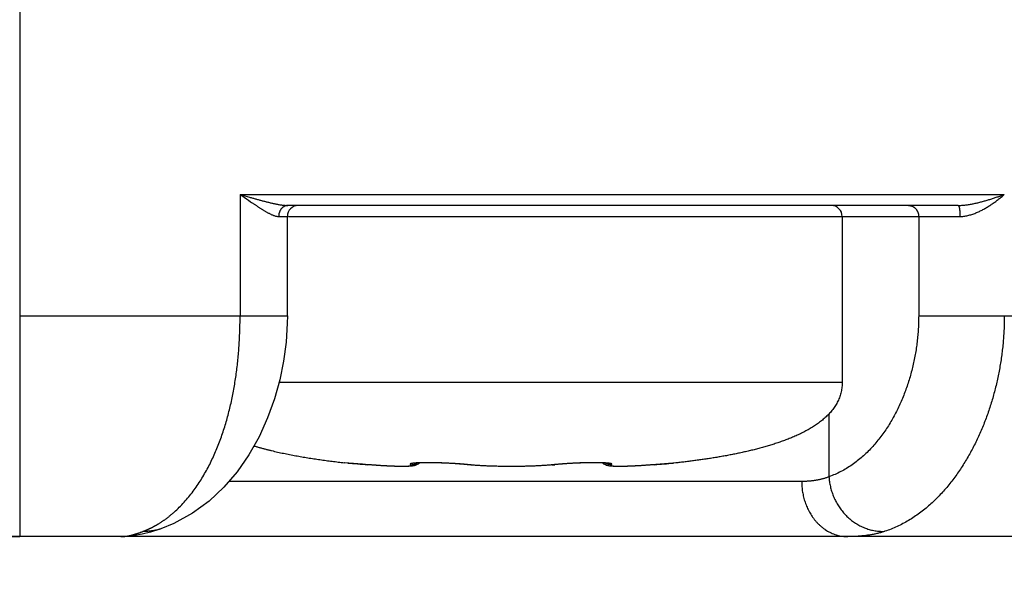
# Model space of a CAD drawing. Header units: millimetres. Extents: x 0 to 1071, y 0 to 742.
# Tile 93 of 130: x 425 to 434, y 430 to 435. Entities that reach past the tile are written whole.
import ezdxf

# ---------------------------------------------------------------- set-up
doc = ezdxf.new("R2010")
doc.units = ezdxf.units.MM
doc.header["$LTSCALE"] = 0.454724
doc.layers.add('NoLayerName_001', color=7, linetype='Continuous')
doc.layers.add('NoLayerName_007', color=7, linetype='Continuous')
doc.styles.get("Standard").update_dxf_attribs({"font": 'txt', "bigfont": 'extfont2'})
doc.dimstyles.get("Standard").update_dxf_attribs({"dimtxt": 2.5, "dimasz": 2.5, "dimexe": 1, "dimexo": 1, "dimtad": 1, "dimdec": 3, "dimzin": 0, "dimdsep": 46, "dimtxsty": 'Standard', "dimcen": 2.5, "dimadec": 3, "dimazin": 0, "dimtfac": 0.75, "dimtdec": 3, "dimtmove": 0, "dimatfit": 3, "dimfxl": 1, "dimarcsym": 0})

# ---------------------------------------------------------------- blocks, each defined once
blk = doc.blocks.new('_OPEN30')
at = {"color": 0, "linetype": 'ByBlock', "lineweight": -2}
for p, q in [((-1, 0.267949), (0, 0)), ((0, 0), (-1, -0.267949)), ((0, 0), (-1, 0))]:
    blk.add_line(p, q, dxfattribs=at)
blk = doc.blocks.new('*D151')
at = {"layer": 'Defpoints', "color": 0}
for p in [(512.5, 482.5), (385.5, 464.2967), (385.5, 393.75)]:
    blk.add_point(p, dxfattribs=at)
at = {"layer": 'NoLayerName_001', "color": 0, "linetype": 'Continuous', "lineweight": 13}
for p, q in [((512.5, 480), (512.5, 391.25)), ((385.5, 461.7967), (385.5, 391.25)), ((508.75, 393.75), (389.25, 393.75))]:
    blk.add_line(p, q, dxfattribs=at)
at = {"layer": 'NoLayerName_001', "color": 0, "lineweight": 13, "xscale": 3.75, "yscale": 3.75, "zscale": 3.75, "rotation": 180}
blk.add_blockref('_OPEN30', (385.5, 393.75), dxfattribs=at)
at = {"layer": 'NoLayerName_001', "color": 0, "lineweight": 13, "xscale": 3.75, "yscale": 3.75, "zscale": 3.75}
blk.add_blockref('_OPEN30', (512.5, 393.75), dxfattribs=at)
at = {"layer": 'NoLayerName_001', "color": 0, "lineweight": 13, "insert": (449, 400.7169), "char_height": 8.75, "attachment_point": 5}
blk.add_mtext('\\W0.8000;127', dxfattribs=at)

msp = doc.modelspace()

# ---------------------------------------------------------------- linework, layer by layer
at = {"layer": 'NoLayerName_001', "color": 60, "linetype": 'Continuous', "lineweight": 25}
for p, q in [((425.050062, 438.298084), (425.050062, 432.449)), ((427.046091, 433.549), (427.046091, 432.449)), ((427.046091, 433.549), (433.968236, 433.549)), ((433.550057, 433.449), (427.479872, 433.449)), ((427.395694, 433.349), (427.474803, 433.349)), ((427.474804, 432.449), (427.474804, 433.349)), ((427.484538, 433.349), (433.566669, 433.349)), ((432.500062, 433.349), (432.500062, 431.849)), ((433.192544, 433.349), (433.192544, 432.449)), ((425.050062, 432.449), (427.474804, 432.449)), ((433.192544, 432.449), (439.050062, 432.449)), ((427.400576, 431.849), (432.500062, 431.849)), ((432.380339, 431.561427), (432.380339, 430.991796)), ((427.991328, 431.118627), (427.988946, 431.118865)), ((428.021078, 431.116044), (427.988959, 431.118864)), ((428.154133, 431.104699), (427.991328, 431.118627)), ((429.951073, 431.1058), (429.926764, 431.103759)), ((429.965085, 431.106892), (429.945605, 431.105359)), ((429.985077, 431.108352), (429.951073, 431.1058)), ((430.005458, 431.109731), (429.97157, 431.107378)), ((430.026107, 431.11102), (429.992574, 431.108871)), ((430.046909, 431.112211), (430.013948, 431.110271)), ((430.067752, 431.113304), (430.035565, 431.111575)), ((430.088534, 431.114295), (430.057294, 431.112771)), ((430.109151, 431.115176), (430.079014, 431.113853)), ((430.129507, 431.115945), (430.100612, 431.114821)), ((430.149503, 431.116606), (430.121968, 431.115673)), ((430.169046, 431.117154), (430.142975, 431.116402)), ((430.188064, 431.117588), (430.163527, 431.117008)), ((430.206485, 431.117909), (430.183525, 431.117491)), ((430.224241, 431.118124), (430.20289, 431.117856)), ((430.241268, 431.118232), (430.221544, 431.1181)), ((430.257517, 431.118236), (430.239419, 431.118225)), ((430.272939, 431.118139), (430.256456, 431.118237)), ((430.287481, 431.117948), (430.272939, 431.118139)), ((430.301925, 431.117648), (430.287759, 431.117945)), ((430.315051, 431.11726), (430.301097, 431.117669)), ((430.327072, 431.116793), (430.313747, 431.117306)), ((430.337943, 431.116255), (430.325399, 431.116866)), ((430.96663, 431.114936), (430.811427, 431.101851)), ((431.008797, 431.118627), (430.96663, 431.114936)), ((430.994499, 431.117396), (430.972768, 431.115497)), ((431.011175, 431.118865), (430.994499, 431.117396)), ((431.011179, 431.118865), (431.008797, 431.118627)), ((428.200629, 431.100901), (428.201354, 431.100819)), ((429.134859, 431.098006), (429.091463, 431.102101)), ((429.110184, 431.100903), (429.102854, 431.100989)), ((429.537557, 431.084466), (429.500062, 431.08434)), ((429.535761, 431.084455), (429.500062, 431.08434)), ((429.595223, 431.085157), (429.535761, 431.084455)), ((429.652445, 431.086462), (429.593452, 431.085127)), ((429.708719, 431.088396), (429.65071, 431.086413)), ((429.763532, 431.090974), (429.707027, 431.088328)), ((429.816369, 431.094214), (429.761892, 431.090886)), ((429.866748, 431.098134), (429.814793, 431.094105)), ((429.866112, 431.098084), (429.865266, 431.098006)), ((429.912179, 431.102437), (429.866748, 431.098134)), ((429.889941, 431.100901), (429.897276, 431.100989)), ((429.931221, 431.104149), (429.908702, 431.102105)), ((430.811427, 431.101851), (430.758791, 431.097683)), ((430.799496, 431.100901), (430.798772, 431.100819)), ((432.132863, 430.949), (426.943064, 430.949)), ((426.328018, 430.519947), (426.327642, 430.519815)), ((436.050062, 430.449), (402.650063, 430.449))]:
    msp.add_line(p, q, dxfattribs=at)
for points in [[(427.474783, 432.449), (427.473868, 432.381556), (427.463211, 432.209424), (427.440881, 432.039871), (427.406342, 431.869672), (427.358223, 431.697152), (427.295985, 431.525225), (427.217984, 431.354283), (427.125247, 431.190362), (427.018771, 431.037372), (426.898365, 430.896824), (426.765242, 430.771754), (426.615888, 430.661499), (426.446458, 430.568001), (426.327642, 430.519815)], [(428.565319, 431.085014), (428.55375, 431.084652), (428.541207, 431.084428), (428.527583, 431.084342), (428.512834, 431.084394), (428.496902, 431.084589), (428.479768, 431.084931), (428.461415, 431.085426), (428.441838, 431.086077), (428.421045, 431.086891), (428.399034, 431.087872), (428.37581, 431.089027), (428.351401, 431.09036), (428.32584, 431.091877), (428.299167, 431.093584), (428.271433, 431.095483), (428.242696, 431.097581), (428.213027, 431.099878), (428.154133, 431.104699)], [(428.657754, 431.106315), (428.645047, 431.099419), (428.633556, 431.094835), (428.623055, 431.091739), (428.613545, 431.089656), (428.604484, 431.08817), (428.595356, 431.087048), (428.585952, 431.086187), (428.575987, 431.085519), (428.565319, 431.085014)], [(429.091463, 431.102101), (429.07338, 431.103757), (429.054487, 431.105361), (429.034927, 431.1069), (429.014825, 431.108368), (428.99431, 431.109755), (428.973505, 431.11105), (428.952531, 431.112248), (428.931502, 431.113348), (428.910528, 431.114342), (428.88972, 431.115226), (428.869179, 431.115996), (428.849009, 431.116655), (428.829308, 431.117198), (428.810156, 431.117626), (428.791626, 431.117939), (428.773791, 431.118142), (428.756718, 431.118239), (428.74046, 431.118229), (428.725063, 431.118117), (428.710584, 431.117912), (428.69707, 431.11762), (428.684556, 431.117244), (428.673068, 431.116794), (428.662659, 431.116279), (428.653356, 431.115714), (428.645235, 431.115114), (428.638332, 431.114497), (428.632755, 431.113895), (428.629779, 431.113521)], [(428.671426, 431.116712), (428.670368, 431.11564), (428.657541, 431.10618)], [(430.341776, 431.106693), (430.328908, 431.116379), (430.328581, 431.116718)], [(430.373899, 431.113077), (430.374904, 431.112821), (430.374849, 431.112824), (430.372633, 431.113195), (430.36869, 431.113735), (430.363082, 431.114366), (430.356034, 431.115017), (430.347602, 431.115658), (430.337943, 431.116255)], [(430.435176, 431.084999), (430.424447, 431.085502), (430.41442, 431.086167), (430.404952, 431.087028), (430.39575, 431.088154), (430.38659, 431.089654), (430.376961, 431.091766), (430.366301, 431.094926), (430.354645, 431.09962), (430.341776, 431.106693)], [(429.500062, 431.08434), (429.464364, 431.084455), (429.406673, 431.085127), (429.349415, 431.086413), (429.293098, 431.088328), (429.238233, 431.090886), (429.185332, 431.094105), (429.134859, 431.098006)], [(430.758791, 431.097683), (430.729921, 431.09557), (430.702077, 431.093658), (430.675314, 431.091941), (430.649679, 431.090415), (430.625209, 431.089073), (430.601933, 431.087912), (430.579876, 431.086924), (430.55904, 431.086105), (430.539422, 431.085447), (430.521028, 431.084947), (430.503852, 431.084599), (430.487876, 431.084399), (430.473077, 431.084341), (430.459401, 431.084423), (430.446803, 431.084641), (430.435176, 431.084999)], [(426.328016, 430.519952), (426.309425, 430.513559), (426.233616, 430.489992), (426.160465, 430.471578)], [(426.160465, 430.471578), (426.088521, 430.458335), (426.016271, 430.450642), (425.965825, 430.449002)]]:
    msp.add_lwpolyline(points, dxfattribs=at)
for centre, radius, start, end in [((427.574804, 433.349), 0.1, 90.0004041, 180), ((432.400062, 433.349), 0.1, 0, 90.0000308), ((430.738129, 462.260384), 31.262634, 265.0141039, 265.3443398), ((428.275623, 462.099334), 31.101009, 274.6547193, 274.9750597), ((428.850068, 428.502799), 2.611094, 84.437953, 84.9076016), ((428.876911, 428.779528), 2.333066, 84.2616593, 84.4353639), ((429.673514, 433.254311), 2.164259, 275.2891853, 275.7392084), ((430.118717, 428.826101), 2.286281, 95.5664277, 95.7428852), ((430.15973, 428.398013), 2.716328, 95.0003237, 95.5515639)]:
    msp.add_arc(centre, radius, start, end, dxfattribs=at)
for points, knots in [([(427.046091, 433.549), (427.052464, 433.544623), (427.084342, 433.522758), (427.122451, 433.496315), (427.15755, 433.472319), (427.170337, 433.463635), (427.179944, 433.457147), (427.189572, 433.450686), (427.199222, 433.444257), (427.208899, 433.437863), (427.218606, 433.431508), (427.228345, 433.425197), (427.238119, 433.418931), (427.247931, 433.41272), (427.257794, 433.406587), (427.267715, 433.400553), (427.277705, 433.394638), (427.28777, 433.388866), (427.297922, 433.383258), (427.308169, 433.377835), (427.31852, 433.372621), (427.32898, 433.36763), (427.339586, 433.36294), (427.350384, 433.358661), (427.361401, 433.354876), (427.372634, 433.351774), (427.384077, 433.349442), (427.39184, 433.349261), (427.395694, 433.349)], [0, 0, 0, 0, 0.023194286, 0.115967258, 0.139153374, 0.150745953, 0.162338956, 0.173932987, 0.185528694, 0.197126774, 0.208727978, 0.22033312, 0.231943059, 0.243557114, 0.255172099, 0.266785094, 0.278393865, 0.289997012, 0.301594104, 0.313185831, 0.324774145, 0.336362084, 0.347952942, 0.359557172, 0.371197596, 0.382876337, 0.39451788, 0.406107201, 0.406107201, 0.406107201, 0.406107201]), ([(427.046091, 433.549), (427.074667, 433.540784), (427.112756, 433.529781), (427.155649, 433.517549), (427.174727, 433.51215), (427.189043, 433.508125), (427.203367, 433.504133), (427.217701, 433.500178), (427.232046, 433.496268), (427.246402, 433.492409), (427.260771, 433.488607), (427.275153, 433.484868), (427.289551, 433.4812), (427.30397, 433.477616), (427.318414, 433.474128), (427.332889, 433.470747), (427.347398, 433.467485), (427.361948, 433.464355), (427.376543, 433.46137), (427.39118, 433.458537), (427.405865, 433.455923), (427.420594, 433.453609), (427.435364, 433.451665), (427.450171, 433.450196), (427.465009, 433.449178), (427.47492, 433.44911), (427.479872, 433.449)], [0, 0, 0, 0, 0.089201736, 0.118939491, 0.13381003, 0.148681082, 0.163551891, 0.178421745, 0.193289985, 0.208156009, 0.223019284, 0.237879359, 0.252736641, 0.267593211, 0.28245155, 0.297314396, 0.312184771, 0.327066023, 0.341961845, 0.35687438, 0.371793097, 0.386704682, 0.401600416, 0.416477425, 0.431339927, 0.446200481, 0.446200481, 0.446200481, 0.446200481]), ([(433.550057, 433.449), (433.555811, 433.449104), (433.567325, 433.449165), (433.584576, 433.450134), (433.601801, 433.451559), (433.61899, 433.453484), (433.636135, 433.455828), (433.653227, 433.458545), (433.670259, 433.461578), (433.687229, 433.464882), (433.704137, 433.468443), (433.720984, 433.472244), (433.737775, 433.476267), (433.754513, 433.480496), (433.771203, 433.484915), (433.787846, 433.489506), (433.804446, 433.49426), (433.821002, 433.499168), (433.837516, 433.504223), (433.85399, 433.509418), (433.870423, 433.514742), (433.886818, 433.52019), (433.903174, 433.525752), (433.919494, 433.531421), (433.935776, 433.53719), (433.952027, 433.54304), (433.962831, 433.54702), (433.968236, 433.549)], [0, 0, 0, 0, 0.017264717, 0.034534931, 0.051816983, 0.06911225, 0.086417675, 0.1037263, 0.121027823, 0.138315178, 0.15559158, 0.172860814, 0.190125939, 0.207389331, 0.224652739, 0.24191732, 0.259183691, 0.276452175, 0.293722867, 0.310995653, 0.328270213, 0.345546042, 0.362822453, 0.380098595, 0.397373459, 0.414645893, 0.431914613, 0.431914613, 0.431914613, 0.431914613]), ([(433.566669, 433.349), (433.572745, 433.349207), (433.58492, 433.34933), (433.603106, 433.351269), (433.621195, 433.354117), (433.639144, 433.357961), (433.656919, 433.362639), (433.674481, 433.368059), (433.691808, 433.374106), (433.708887, 433.38071), (433.725718, 433.387835), (433.742315, 433.395442), (433.758689, 433.403493), (433.774855, 433.411953), (433.790825, 433.420782), (433.806612, 433.429945), (433.822217, 433.439428), (433.83764, 433.449219), (433.852881, 433.459303), (433.867939, 433.469668), (433.882816, 433.480301), (433.897511, 433.491187), (433.912024, 433.502314), (433.926356, 433.513667), (433.940501, 433.525241), (433.954486, 433.536992), (433.96364, 433.545014), (433.968236, 433.549)], [0, 0, 0, 0, 0.018237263, 0.036498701, 0.054804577, 0.073156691, 0.091540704, 0.109928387, 0.128281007, 0.146584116, 0.164853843, 0.183104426, 0.201346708, 0.219588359, 0.237834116, 0.256086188, 0.274345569, 0.292612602, 0.310886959, 0.32916767, 0.347453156, 0.365741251, 0.384029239, 0.402313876, 0.42059142, 0.438857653, 0.457107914, 0.457107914, 0.457107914, 0.457107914]), ([(427.479872, 433.449), (427.477966, 433.448919), (427.474137, 433.448872), (427.468431, 433.448102), (427.462781, 433.446939), (427.457229, 433.445327), (427.451814, 433.443306), (427.446573, 433.44089), (427.441536, 433.438095), (427.436722, 433.434948), (427.43214, 433.431471), (427.427802, 433.427686), (427.423717, 433.423615), (427.419895, 433.419279), (427.416346, 433.414698), (427.413073, 433.409898), (427.410076, 433.4049), (427.407356, 433.399727), (427.404917, 433.394403), (427.402758, 433.388948), (427.400882, 433.383386), (427.39929, 433.377739), (427.397984, 433.37203), (427.396962, 433.366281), (427.39624, 433.360514), (427.395771, 433.354752), (427.395743, 433.350912), (427.395694, 433.349)], [0, 0, 0, 0, 0.005724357, 0.011472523, 0.017239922, 0.023018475, 0.028797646, 0.034565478, 0.040316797, 0.046060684, 0.051805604, 0.057557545, 0.063320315, 0.069095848, 0.074885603, 0.080692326, 0.08651703, 0.09235865, 0.098214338, 0.104079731, 0.109949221, 0.115816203, 0.121673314, 0.127512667, 0.13332608, 0.139105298, 0.144842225, 0.144842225, 0.144842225, 0.144842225]), ([(433.101106, 433.449), (433.103083, 433.448926), (433.107051, 433.448885), (433.112974, 433.448185), (433.118853, 433.447122), (433.124652, 433.445639), (433.130339, 433.44377), (433.135881, 433.441521), (433.14125, 433.438906), (433.146423, 433.435939), (433.151385, 433.432634), (433.15612, 433.429003), (433.160613, 433.425061), (433.164848, 433.42082), (433.168808, 433.416293), (433.172484, 433.411505), (433.175873, 433.406481), (433.178968, 433.401249), (433.181762, 433.395832), (433.184251, 433.390259), (433.186428, 433.384554), (433.188287, 433.378743), (433.189822, 433.372853), (433.19103, 433.36691), (433.191889, 433.360939), (433.192451, 433.354966), (433.192485, 433.350982), (433.192544, 433.349)], [0, 0, 0, 0, 0.005935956, 0.011892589, 0.017865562, 0.02384846, 0.029833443, 0.035811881, 0.041777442, 0.047734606, 0.053690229, 0.059650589, 0.065621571, 0.071608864, 0.077617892, 0.083651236, 0.089708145, 0.095785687, 0.101879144, 0.107982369, 0.114088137, 0.120188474, 0.126274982, 0.132339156, 0.138372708, 0.144367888, 0.150317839, 0.150317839, 0.150317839, 0.150317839]), ([(433.550057, 433.449), (433.550934, 433.448562), (433.552946, 433.447953), (433.55462, 433.445304), (433.555948, 433.442672), (433.55696, 433.439905), (433.557899, 433.437126), (433.558731, 433.434296), (433.559479, 433.431431), (433.560149, 433.428538), (433.560753, 433.425623), (433.561302, 433.422694), (433.561805, 433.419759), (433.562273, 433.416821), (433.562707, 433.413884), (433.56311, 433.410947), (433.563483, 433.40801), (433.563827, 433.405073), (433.564144, 433.402134), (433.564437, 433.399195), (433.564706, 433.396255), (433.564954, 433.393313), (433.565181, 433.390369), (433.565391, 433.387423), (433.565584, 433.384475), (433.56576, 433.381525), (433.565921, 433.378573), (433.566066, 433.375619), (433.566194, 433.372664), (433.566307, 433.369707), (433.566405, 433.36675), (433.566487, 433.363792), (433.566554, 433.360833), (433.566606, 433.357875), (433.566642, 433.354916), (433.566666, 433.351958), (433.566667, 433.349986), (433.566669, 433.349)], [0, 0, 0, 0, 0.002941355, 0.006016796, 0.008955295, 0.011879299, 0.014815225, 0.017764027, 0.020724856, 0.023695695, 0.026673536, 0.029654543, 0.032634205, 0.035608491, 0.038577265, 0.041541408, 0.044501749, 0.047459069, 0.050414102, 0.053367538, 0.056320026, 0.059272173, 0.062224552, 0.065177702, 0.068132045, 0.07108756, 0.074044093, 0.077001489, 0.079959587, 0.082918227, 0.085877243, 0.08883647, 0.091795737, 0.094754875, 0.097713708, 0.100672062, 0.103629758, 0.103629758, 0.103629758, 0.103629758]), ([(426.461142, 430.681972), (426.476379, 430.696723), (426.50746, 430.725654), (426.550569, 430.772621), (426.591661, 430.821413), (426.630403, 430.872173), (426.666945, 430.924537), (426.701331, 430.978302), (426.733623, 431.033292), (426.763884, 431.08939), (426.792194, 431.146487), (426.81863, 431.204474), (426.84327, 431.263243), (426.866194, 431.322691), (426.887483, 431.382726), (426.907183, 431.443288), (426.925349, 431.504328), (426.942034, 431.565798), (426.957292, 431.627651), (426.971177, 431.689838), (426.983742, 431.752313), (426.99504, 431.815028), (427.00513, 431.877941), (427.014042, 431.941022), (427.021803, 432.004246), (427.02844, 432.067591), (427.033983, 432.131036), (427.038456, 432.194559), (427.041897, 432.258138), (427.044295, 432.32175), (427.045825, 432.385374), (427.045917, 432.427795), (427.046079, 432.449)], [0, 0, 0, 0, 0.06362153, 0.12731998, 0.19110413, 0.25495138, 0.31881119, 0.38261583, 0.44636111, 0.51008043, 0.57379502, 0.6375139, 0.70123474, 0.7649447, 0.82863096, 0.89230561, 0.95598218, 1.01966924, 1.08337066, 1.14708584, 1.21080995, 1.2745342, 1.33824769, 1.4019497, 1.46564403, 1.52933287, 1.59301682, 1.65669493, 1.7203648, 1.78402259, 1.84766311, 1.91127987, 1.91127987, 1.91127987, 1.91127987]), ([(433.192544, 432.449), (433.192251, 432.429423), (433.192091, 432.390234), (433.189295, 432.331478), (433.184974, 432.272762), (433.178856, 432.214152), (433.171018, 432.155707), (433.161443, 432.097492), (433.15014, 432.039568), (433.137111, 431.981997), (433.122359, 431.924842), (433.105887, 431.868165), (433.087702, 431.812029), (433.067791, 431.756505), (433.046119, 431.701677), (433.022655, 431.647629), (432.997369, 431.594446), (432.97023, 431.542213), (432.941206, 431.491016), (432.910266, 431.440939), (432.87739, 431.392075), (432.84255, 431.344556), (432.805684, 431.298578), (432.766749, 431.254345), (432.725701, 431.212065), (432.682498, 431.171947), (432.63711, 431.13421), (432.589568, 431.099121), (432.540004, 431.06691), (432.488506, 431.038073), (432.435477, 431.012288), (432.398572, 430.998939), (432.380339, 430.991796)], [0, 0, 0, 0, 0.0587389, 0.11754993, 0.17642236, 0.23534531, 0.29430799, 0.35329986, 0.41231086, 0.47133155, 0.53035334, 0.58936868, 0.64837106, 0.707351, 0.76629817, 0.82520772, 0.88408094, 0.94292576, 1.00175713, 1.06059743, 1.11947598, 1.178393, 1.23731297, 1.29621728, 1.35511023, 1.41402132, 1.47300729, 1.53209583, 1.59119167, 1.65020657, 1.70908993, 1.7678357, 1.7678357, 1.7678357, 1.7678357]), ([(433.968183, 432.449), (433.967965, 432.429321), (433.967848, 432.389934), (433.965758, 432.330858), (433.962527, 432.271779), (433.957953, 432.212739), (433.952093, 432.153776), (433.944937, 432.094928), (433.936491, 432.036234), (433.926757, 431.977732), (433.91574, 431.91946), (433.903441, 431.861458), (433.889865, 431.803763), (433.875015, 431.746414), (433.858894, 431.68945), (433.841505, 431.632907), (433.822844, 431.576818), (433.802896, 431.521214), (433.781647, 431.466125), (433.759082, 431.411578), (433.735187, 431.357604), (433.709951, 431.304234), (433.683353, 431.251516), (433.655361, 431.199515), (433.625946, 431.148297), (433.59508, 431.097932), (433.562739, 431.048489), (433.5289, 431.000055), (433.493542, 430.952727), (433.456645, 430.906613), (433.418191, 430.861816), (433.37816, 430.818439), (433.336492, 430.776614), (433.29312, 430.736473), (433.247985, 430.698155), (433.201065, 430.661836), (433.152439, 430.627654), (433.102154, 430.595938), (433.050545, 430.566445), (433.014746, 430.549529), (432.997038, 430.540737)], [0, 0, 0, 0, 0.05904104, 0.11814989, 0.17731671, 0.23653147, 0.29578402, 0.35506417, 0.41436174, 0.47366667, 0.53296906, 0.59225924, 0.65152784, 0.7107659, 0.76996487, 0.82911693, 0.88822109, 0.9472857, 1.0063213, 1.06534016, 1.12435629, 1.18338477, 1.24242802, 1.30147886, 1.36053404, 1.41959507, 1.47866801, 1.53774869, 1.59681933, 1.65586814, 1.7148912, 1.77389467, 1.83290412, 1.89196337, 1.95113302, 2.01046701, 2.06990733, 2.12936813, 2.18877993, 2.24809244, 2.24809244, 2.24809244, 2.24809244]), ([(432.500062, 431.849), (432.499868, 431.841569), (432.499769, 431.826692), (432.497884, 431.804445), (432.494897, 431.782329), (432.490576, 431.760432), (432.484996, 431.738821), (432.478158, 431.71756), (432.470111, 431.696711), (432.460922, 431.676327), (432.450655, 431.656463), (432.439376, 431.637174), (432.427139, 431.618504), (432.41401, 431.600473), (432.400049, 431.583086), (432.385333, 431.566332), (432.369946, 431.550187), (432.353959, 431.534631), (432.337428, 431.519648), (432.320409, 431.505219), (432.302954, 431.491321), (432.285113, 431.477932), (432.26692, 431.465033), (432.248407, 431.452603), (432.229603, 431.440619), (432.210537, 431.42906), (432.191234, 431.417903), (432.171713, 431.407134), (432.151992, 431.396733), (432.132092, 431.386683), (432.112028, 431.376964), (432.091815, 431.367564), (432.071465, 431.358466), (432.050988, 431.349657), (432.030396, 431.341122), (432.009699, 431.332845), (431.988904, 431.324819), (431.968019, 431.317031), (431.947048, 431.309478), (431.926007, 431.302119), (431.911911, 431.297415), (431.904872, 431.295038)], [0, 0, 0, 0, 0.022299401, 0.044612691, 0.066922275, 0.089223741, 0.111527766, 0.133846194, 0.156184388, 0.178537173, 0.200892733, 0.223233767, 0.245543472, 0.267833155, 0.290120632, 0.312414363, 0.334712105, 0.357012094, 0.379318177, 0.401629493, 0.42394011, 0.44624284, 0.468540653, 0.490837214, 0.513133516, 0.535428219, 0.557721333, 0.580014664, 0.602308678, 0.62460244, 0.646894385, 0.669185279, 0.691476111, 0.713767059, 0.73605754, 0.758347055, 0.780636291, 0.802925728, 0.825215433, 0.847505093, 0.86979469, 0.86979469, 0.86979469, 0.86979469]), ([(431.904872, 431.295038), (431.89781, 431.292729), (431.883701, 431.288062), (431.862444, 431.281351), (431.841134, 431.274803), (431.819766, 431.268445), (431.798346, 431.26226), (431.776877, 431.256243), (431.755364, 431.250388), (431.733809, 431.244687), (431.712218, 431.239134), (431.690592, 431.233721), (431.668933, 431.228447), (431.647242, 431.223308), (431.625522, 431.2183), (431.603773, 431.213419), (431.581997, 431.208662), (431.560196, 431.204025), (431.53837, 431.199505), (431.51652, 431.195098), (431.49465, 431.190801), (431.472759, 431.18661), (431.450848, 431.182522), (431.428919, 431.178535), (431.406973, 431.174646), (431.38501, 431.170852), (431.36303, 431.167151), (431.341036, 431.163541), (431.319027, 431.160017), (431.297004, 431.156579), (431.274969, 431.153223), (431.252923, 431.149947), (431.230865, 431.146748), (431.208796, 431.143624), (431.186717, 431.140575), (431.164628, 431.137599), (431.14253, 431.134694), (431.120423, 431.13186), (431.098307, 431.129096), (431.076184, 431.126391), (431.061428, 431.124653), (431.054051, 431.123775)], [0, 0, 0, 0, 0.02229016, 0.04458135, 0.066873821, 0.089167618, 0.111462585, 0.133758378, 0.156054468, 0.178350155, 0.200644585, 0.222937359, 0.245228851, 0.267519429, 0.289809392, 0.312098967, 0.334388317, 0.356677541, 0.378966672, 0.401255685, 0.423544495, 0.445833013, 0.468121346, 0.490409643, 0.512698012, 0.534986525, 0.557275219, 0.579564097, 0.601853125, 0.624142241, 0.646431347, 0.668720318, 0.691009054, 0.713297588, 0.735585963, 0.75787421, 0.780162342, 0.802450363, 0.824738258, 0.847026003, 0.869313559, 0.869313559, 0.869313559, 0.869313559]), ([(427.171017, 431.271253), (427.179917, 431.268656), (427.197699, 431.263399), (427.224485, 431.255896), (427.251331, 431.248611), (427.278245, 431.241574), (427.305219, 431.234765), (427.332248, 431.228176), (427.359326, 431.221797), (427.38645, 431.215618), (427.413616, 431.209632), (427.440821, 431.203833), (427.468064, 431.198215), (427.495342, 431.192772), (427.522652, 431.187497), (427.549994, 431.182384), (427.577364, 431.177428), (427.60476, 431.172622), (427.632182, 431.167962), (427.659628, 431.163443), (427.687095, 431.159061), (427.714584, 431.154811), (427.742092, 431.150688), (427.769618, 431.146687), (427.797161, 431.142804), (427.82472, 431.139035), (427.852293, 431.135379), (427.879881, 431.131832), (427.907482, 431.128391), (427.935096, 431.125058), (427.96272, 431.121814), (427.981147, 431.119748), (427.990359, 431.118703)], [0, 0, 0, 0, 0.027813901, 0.055629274, 0.083446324, 0.111264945, 0.139084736, 0.166905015, 0.194724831, 0.222543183, 0.25036019, 0.278176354, 0.305992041, 0.333807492, 0.36162282, 0.389438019, 0.417252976, 0.445067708, 0.472882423, 0.500697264, 0.528512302, 0.556327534, 0.584142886, 0.611958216, 0.639773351, 0.667588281, 0.695403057, 0.723217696, 0.751032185, 0.778846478, 0.806660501, 0.83447415, 0.83447415, 0.83447415, 0.83447415]), ([(428.595404, 431.110568), (428.594967, 431.110456), (428.594092, 431.110238), (428.592785, 431.109882), (428.59149, 431.109493), (428.590215, 431.109053), (428.588971, 431.108543), (428.587759, 431.107957), (428.586621, 431.107238), (428.585577, 431.10634), (428.585204, 431.104913), (428.585916, 431.103673), (428.586947, 431.102807), (428.588085, 431.102075), (428.589275, 431.101445), (428.590099, 431.101089), (428.590508, 431.100902)], [0, 0, 0, 0, 0.0013531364, 0.0027078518, 0.0040608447, 0.0054092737, 0.0067525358, 0.0080930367, 0.009437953, 0.0107998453, 0.0121311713, 0.0134674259, 0.0148269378, 0.0161695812, 0.0175153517, 0.0188625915, 0.0188625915, 0.0188625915, 0.0188625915]), ([(428.590507, 431.100901), (428.591477, 431.100868), (428.593416, 431.100779), (428.59633, 431.100775), (428.599245, 431.100848), (428.602159, 431.101012), (428.605069, 431.101262), (428.607971, 431.101599), (428.610864, 431.102022), (428.613744, 431.10253), (428.616607, 431.103124), (428.619452, 431.103804), (428.622276, 431.104567), (428.625075, 431.105414), (428.627847, 431.106344), (428.63059, 431.107354), (428.633301, 431.108443), (428.635977, 431.109612), (428.638617, 431.110856), (428.641215, 431.112179), (428.643777, 431.113568), (428.645442, 431.114566), (428.646279, 431.115056)], [0, 0, 0, 0, 0.0029102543, 0.0058233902, 0.0087391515, 0.0116572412, 0.0145773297, 0.0174990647, 0.0204220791, 0.0233460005, 0.0262704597, 0.0291950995, 0.0321196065, 0.0350437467, 0.0379672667, 0.0408898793, 0.0438112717, 0.046731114, 0.0496490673, 0.0525647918, 0.0554779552, 0.0583882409, 0.0583882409, 0.0583882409, 0.0583882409]), ([(428.650191, 431.116679), (428.649295, 431.116628), (428.647503, 431.116527), (428.645265, 431.11639), (428.643474, 431.116276), (428.642131, 431.116189), (428.640788, 431.116099), (428.639445, 431.116006), (428.638102, 431.115911), (428.63676, 431.115814), (428.635418, 431.115714), (428.634076, 431.115611), (428.632734, 431.115505), (428.631392, 431.115396), (428.630051, 431.115285), (428.62871, 431.11517), (428.62737, 431.115053), (428.626029, 431.114932), (428.624689, 431.114808), (428.623349, 431.114681), (428.62201, 431.11455), (428.620671, 431.114417), (428.619332, 431.114279), (428.617994, 431.114139), (428.616656, 431.113994), (428.615319, 431.113846), (428.613982, 431.113694), (428.612646, 431.113537), (428.611311, 431.113374), (428.609976, 431.113203), (428.608643, 431.113025), (428.607311, 431.112837), (428.60598, 431.112639), (428.604651, 431.11243), (428.603323, 431.112209), (428.601998, 431.111975), (428.600674, 431.111727), (428.599353, 431.111463), (428.598034, 431.111183), (428.596717, 431.110887), (428.595842, 431.110673), (428.595404, 431.110568)], [0, 0, 0, 0, 0.0026914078, 0.0053830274, 0.006728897, 0.0080747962, 0.0094207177, 0.0107666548, 0.0121126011, 0.0134585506, 0.0148044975, 0.0161504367, 0.0174963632, 0.0188422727, 0.020188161, 0.0215340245, 0.0228798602, 0.0242256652, 0.0255714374, 0.0269171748, 0.0282628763, 0.029608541, 0.0309541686, 0.0322997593, 0.0336453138, 0.0349908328, 0.0363363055, 0.037681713, 0.0390270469, 0.040372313, 0.0417175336, 0.0430627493, 0.0444080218, 0.0457534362, 0.0470991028, 0.04844516, 0.0497917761, 0.0511391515, 0.0524875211, 0.0538371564, 0.0551883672, 0.0551883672, 0.0551883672, 0.0551883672]), ([(429.081834, 431.103586), (429.077051, 431.104002), (429.067487, 431.10485), (429.053131, 431.106027), (429.038771, 431.10715), (429.024406, 431.108212), (429.010038, 431.109218), (428.995665, 431.110171), (428.981289, 431.111074), (428.96691, 431.111929), (428.952528, 431.112738), (428.938144, 431.113501), (428.923758, 431.114217), (428.90937, 431.114886), (428.894979, 431.115507), (428.880587, 431.116079), (428.866193, 431.116603), (428.851797, 431.117077), (428.8374, 431.117502), (428.823002, 431.117875), (428.808602, 431.118193), (428.794201, 431.118453), (428.779798, 431.118654), (428.765394, 431.118792), (428.750989, 431.118864), (428.736583, 431.11887), (428.722177, 431.118803), (428.707771, 431.118643), (428.693368, 431.118374), (428.678968, 431.117969), (428.664574, 431.117439), (428.654986, 431.116919), (428.650191, 431.116679)], [0, 0, 0, 0, 0.014403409, 0.02880693, 0.043210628, 0.057614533, 0.072018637, 0.086422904, 0.100827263, 0.115231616, 0.12963588, 0.144040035, 0.158444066, 0.172847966, 0.187251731, 0.20165536, 0.216058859, 0.230462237, 0.244865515, 0.259268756, 0.273672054, 0.288075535, 0.302479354, 0.316883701, 0.331288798, 0.345694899, 0.36010185, 0.374508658, 0.38891454, 0.403319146, 0.417722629, 0.432125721, 0.432125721, 0.432125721, 0.432125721]), ([(430.354024, 431.116439), (430.349236, 431.116697), (430.339664, 431.117259), (430.325291, 431.117834), (430.310913, 431.118276), (430.29653, 431.118575), (430.282144, 431.11876), (430.267758, 431.118851), (430.253372, 431.118869), (430.238987, 431.118817), (430.224603, 431.118699), (430.21022, 431.118518), (430.195839, 431.118276), (430.181459, 431.117976), (430.16708, 431.11762), (430.152703, 431.117212), (430.138327, 431.116753), (430.123952, 431.116245), (430.109579, 431.115688), (430.095209, 431.115083), (430.08084, 431.11443), (430.066473, 431.11373), (430.052108, 431.112982), (430.037746, 431.112189), (430.023386, 431.11135), (430.009029, 431.110464), (429.994675, 431.109528), (429.980325, 431.10854), (429.965979, 431.107497), (429.951638, 431.106395), (429.937301, 431.105241), (429.927748, 431.104411), (429.922971, 431.104003)], [0, 0, 0, 0, 0.014382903, 0.028766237, 0.043150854, 0.057536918, 0.071923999, 0.086311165, 0.100697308, 0.115082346, 0.129466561, 0.143850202, 0.158233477, 0.172616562, 0.186999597, 0.201382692, 0.215765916, 0.230149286, 0.244532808, 0.258916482, 0.273300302, 0.287684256, 0.302068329, 0.316452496, 0.330836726, 0.345220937, 0.359605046, 0.373988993, 0.388372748, 0.402756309, 0.417139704, 0.431522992, 0.431522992, 0.431522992, 0.431522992]), ([(430.409618, 431.100901), (430.408621, 431.100867), (430.406627, 431.100776), (430.403631, 431.100776), (430.400633, 431.100858), (430.397637, 431.101035), (430.394646, 431.101303), (430.391663, 431.101663), (430.38869, 431.102114), (430.385732, 431.102656), (430.382792, 431.103288), (430.379871, 431.104009), (430.376975, 431.104821), (430.374105, 431.10572), (430.371264, 431.106705), (430.368455, 431.107776), (430.365682, 431.108931), (430.362945, 431.110168), (430.360249, 431.111485), (430.357597, 431.112884), (430.354985, 431.114352), (430.35329, 431.115406), (430.352437, 431.115923)], [0, 0, 0, 0, 0.0029921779, 0.0059875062, 0.0089856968, 0.011986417, 0.0149893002, 0.017993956, 0.0209999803, 0.0240069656, 0.027014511, 0.0300222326, 0.0330297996, 0.0360369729, 0.0390434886, 0.0420490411, 0.0450532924, 0.0480558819, 0.0510564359, 0.0540545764, 0.0570499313, 0.0600421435, 0.0600421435, 0.0600421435, 0.0600421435]), ([(430.378421, 431.114524), (430.378035, 431.114563), (430.377261, 431.114641), (430.376102, 431.114754), (430.374941, 431.114864), (430.373781, 431.114972), (430.37262, 431.115077), (430.371459, 431.115179), (430.370298, 431.115278), (430.369137, 431.115375), (430.367975, 431.11547), (430.366813, 431.115562), (430.365651, 431.115651), (430.364489, 431.115739), (430.362939, 431.115852), (430.361002, 431.115989), (430.358676, 431.116146), (430.35635, 431.116296), (430.354799, 431.116391), (430.354024, 431.116439)], [0, 0, 0, 0, 0.0011654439, 0.0023308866, 0.0034963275, 0.0046617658, 0.0058272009, 0.006992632, 0.008158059, 0.0093234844, 0.0104889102, 0.011654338, 0.0128197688, 0.0139852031, 0.0151506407, 0.0174815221, 0.0198124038, 0.0221432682, 0.0244740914, 0.0244740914, 0.0244740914, 0.0244740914]), ([(430.409618, 431.100901), (430.409972, 431.101061), (430.410686, 431.10137), (430.411723, 431.101904), (430.412729, 431.102496), (430.413662, 431.103202), (430.4145, 431.104035), (430.4149, 431.105211), (430.414463, 431.106375), (430.41359, 431.107172), (430.412611, 431.107814), (430.411576, 431.108348), (430.41051, 431.108817), (430.409416, 431.109226), (430.408303, 431.109589), (430.407177, 431.109919), (430.406047, 431.11023), (430.404913, 431.110524), (430.403777, 431.110803), (430.402639, 431.111067), (430.401498, 431.111316), (430.400356, 431.111553), (430.399211, 431.111776), (430.398065, 431.111988), (430.396917, 431.112189), (430.395767, 431.11238), (430.394616, 431.112561), (430.393464, 431.112734), (430.39231, 431.112899), (430.391156, 431.113057), (430.390001, 431.113209), (430.388844, 431.113355), (430.387688, 431.113497), (430.386531, 431.113636), (430.385373, 431.113771), (430.384215, 431.113904), (430.383057, 431.114033), (430.381898, 431.11416), (430.38074, 431.114284), (430.379581, 431.114406), (430.378808, 431.114485), (430.378421, 431.114524)], [0, 0, 0, 0, 0.0011665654, 0.0023326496, 0.0034963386, 0.0046639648, 0.0058399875, 0.0070043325, 0.0081565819, 0.009339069, 0.0105033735, 0.011665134, 0.0128284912, 0.0139958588, 0.0151672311, 0.0163407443, 0.0175135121, 0.0186845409, 0.0198541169, 0.0210225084, 0.0221899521, 0.0233566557, 0.0245227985, 0.0256885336, 0.0268539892, 0.0280192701, 0.0291844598, 0.0303496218, 0.0315148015, 0.0326800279, 0.0338453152, 0.0350106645, 0.0361760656, 0.0373414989, 0.0385069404, 0.0396723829, 0.0408378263, 0.0420032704, 0.043168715, 0.0443341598, 0.0454996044, 0.0454996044, 0.0454996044, 0.0454996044]), ([(431.054051, 431.123775), (431.046671, 431.122919), (431.031914, 431.121186), (431.017148, 431.119538), (431.009766, 431.118703)], [0, 0, 0, 0, 0.0222873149, 0.0445743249, 0.0445743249, 0.0445743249, 0.0445743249]), ([(428.437119, 431.086339), (428.434488, 431.086439), (428.429226, 431.086634), (428.421333, 431.086952), (428.413442, 431.087285), (428.405551, 431.087634), (428.397661, 431.087997), (428.388457, 431.088438), (428.377938, 431.088965), (428.366107, 431.089587), (428.354277, 431.090238), (428.342449, 431.090915), (428.330622, 431.091619), (428.318796, 431.092349), (428.306972, 431.093103), (428.29515, 431.093881), (428.283329, 431.094682), (428.27151, 431.095505), (428.259692, 431.09635), (428.247876, 431.097217), (428.236062, 431.098105), (428.224249, 431.099016), (428.212438, 431.099945), (428.204565, 431.100584), (428.200629, 431.100901)], [0, 0, 0, 0, 0.007898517, 0.015797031, 0.023695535, 0.031594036, 0.03949254, 0.047391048, 0.059238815, 0.071086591, 0.08293439, 0.09478222, 0.106630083, 0.118477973, 0.13032588, 0.142173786, 0.154021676, 0.165869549, 0.177717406, 0.189565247, 0.201413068, 0.213260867, 0.225108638, 0.236956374, 0.236956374, 0.236956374, 0.236956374]), ([(428.590507, 431.100901), (428.591708, 431.100348), (428.594196, 431.099305), (428.597362, 431.097376), (428.601221, 431.094608), (428.59845, 431.090516), (428.594743, 431.089567), (428.590929, 431.088498), (428.587038, 431.087812), (428.58313, 431.087236), (428.579207, 431.086777), (428.575276, 431.086391), (428.57134, 431.086069), (428.5674, 431.085795), (428.563458, 431.085562), (428.559513, 431.085362), (428.555568, 431.085193), (428.551621, 431.085052), (428.547673, 431.084934), (428.543725, 431.084838), (428.539776, 431.084759), (428.535827, 431.084696), (428.531878, 431.08465), (428.527929, 431.084617), (428.52398, 431.084598), (428.52003, 431.084592), (428.516081, 431.084596), (428.512132, 431.084611), (428.508183, 431.084636), (428.504233, 431.084671), (428.500284, 431.084714), (428.496335, 431.084766), (428.492387, 431.084827), (428.488438, 431.084894), (428.483173, 431.084994), (428.476593, 431.085136), (428.468696, 431.085332), (428.460801, 431.085551), (428.452906, 431.085793), (428.445012, 431.086053), (428.43975, 431.086245), (428.437119, 431.086339)], [0, 0, 0, 0, 0.003965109, 0.007912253, 0.011840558, 0.015511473, 0.01945866, 0.023410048, 0.027359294, 0.031308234, 0.035258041, 0.039207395, 0.043156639, 0.047105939, 0.051055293, 0.055004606, 0.058953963, 0.06290341, 0.066852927, 0.070802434, 0.074751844, 0.078701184, 0.082650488, 0.086599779, 0.090549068, 0.094498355, 0.098447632, 0.102396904, 0.10634618, 0.110295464, 0.114244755, 0.118194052, 0.122143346, 0.12609263, 0.130041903, 0.137940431, 0.145838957, 0.153737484, 0.161636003, 0.169534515, 0.17743303, 0.17743303, 0.17743303, 0.17743303]), ([(429.500062, 431.084594), (429.493557, 431.084605), (429.480546, 431.084611), (429.46103, 431.08472), (429.441514, 431.08489), (429.421998, 431.085134), (429.402484, 431.08545), (429.38297, 431.08584), (429.363458, 431.086306), (429.343947, 431.086848), (429.324438, 431.087469), (429.30493, 431.088169), (429.285425, 431.08895), (429.265923, 431.089814), (429.246425, 431.090773), (429.226932, 431.091835), (429.207447, 431.093009), (429.187971, 431.094304), (429.168504, 431.095728), (429.14905, 431.097296), (429.129607, 431.098992), (429.116659, 431.100278), (429.110184, 431.100901)], [0, 0, 0, 0, 0.019516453, 0.039032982, 0.058549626, 0.078066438, 0.097583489, 0.117100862, 0.136618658, 0.156136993, 0.175655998, 0.195175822, 0.214696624, 0.234218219, 0.253739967, 0.273261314, 0.292781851, 0.312301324, 0.33181965, 0.351336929, 0.370853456, 0.390369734, 0.390369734, 0.390369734, 0.390369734]), ([(429.873021, 431.099268), (429.866823, 431.098716), (429.854431, 431.097581), (429.835824, 431.096075), (429.817209, 431.094677), (429.798584, 431.093403), (429.779951, 431.092239), (429.761311, 431.09118), (429.742665, 431.090219), (429.724014, 431.089349), (429.70536, 431.088563), (429.686703, 431.087853), (429.668044, 431.087216), (429.649384, 431.086651), (429.630722, 431.086157), (429.612059, 431.085732), (429.593394, 431.085376), (429.574729, 431.085088), (429.556063, 431.084865), (429.537396, 431.084709), (429.518729, 431.084609), (429.506285, 431.084604), (429.500062, 431.084594)], [0, 0, 0, 0, 0.018666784, 0.037333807, 0.056001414, 0.074669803, 0.09333904, 0.112009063, 0.130679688, 0.149350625, 0.168021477, 0.186691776, 0.205361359, 0.224030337, 0.242698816, 0.261366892, 0.280034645, 0.298702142, 0.317369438, 0.336036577, 0.354703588, 0.373370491, 0.373370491, 0.373370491, 0.373370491]), ([(430.472196, 431.08462), (430.47088, 431.08463), (430.468247, 431.084649), (430.464298, 431.084697), (430.460349, 431.084759), (430.4564, 431.084838), (430.452452, 431.084934), (430.448504, 431.085052), (430.444557, 431.085193), (430.440612, 431.085362), (430.436667, 431.085562), (430.432725, 431.085795), (430.428785, 431.086069), (430.424849, 431.086391), (430.420918, 431.086777), (430.416995, 431.087236), (430.413087, 431.087812), (430.409195, 431.088498), (430.405382, 431.089567), (430.401675, 431.090516), (430.398904, 431.094608), (430.402763, 431.097376), (430.405929, 431.099305), (430.408417, 431.100348), (430.409618, 431.100901)], [0, 0, 0, 0, 0.0039492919, 0.0078985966, 0.0118479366, 0.0157973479, 0.0197468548, 0.0236963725, 0.0276458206, 0.0315951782, 0.0355444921, 0.0394938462, 0.0434431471, 0.0473923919, 0.0513417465, 0.0552915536, 0.0592404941, 0.0631897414, 0.0671411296, 0.0710883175, 0.0747592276, 0.0786875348, 0.0826346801, 0.0865997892, 0.0865997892, 0.0865997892, 0.0865997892]), ([(430.799496, 431.100901), (430.79556, 431.100584), (430.787687, 431.099945), (430.775876, 431.099016), (430.764063, 431.098105), (430.752249, 431.097217), (430.740433, 431.09635), (430.728615, 431.095505), (430.716796, 431.094682), (430.704975, 431.093881), (430.693153, 431.093103), (430.681329, 431.092349), (430.669503, 431.091619), (430.657676, 431.090915), (430.645848, 431.090238), (430.634018, 431.089587), (430.622186, 431.088965), (430.611668, 431.088438), (430.602464, 431.087997), (430.594574, 431.087634), (430.586683, 431.087285), (430.578791, 431.086952), (430.570899, 431.086635), (430.563006, 431.086336), (430.555113, 431.086055), (430.547219, 431.085793), (430.539324, 431.085552), (430.531428, 431.085332), (430.523532, 431.085136), (430.516952, 431.084994), (430.511687, 431.084894), (430.507738, 431.084827), (430.503789, 431.084766), (430.499841, 431.084714), (430.495891, 431.084671), (430.491942, 431.084636), (430.487993, 431.084611), (430.484044, 431.084596), (430.480095, 431.084592), (430.476145, 431.084597), (430.473512, 431.084613), (430.472196, 431.08462)], [0, 0, 0, 0, 0.011847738, 0.023695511, 0.035543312, 0.047391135, 0.059238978, 0.071086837, 0.082934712, 0.094782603, 0.106630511, 0.11847842, 0.130326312, 0.142174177, 0.154022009, 0.16586981, 0.177717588, 0.189565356, 0.197463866, 0.205362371, 0.213260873, 0.221159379, 0.229057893, 0.236956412, 0.244854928, 0.252753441, 0.260651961, 0.26855049, 0.276449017, 0.284347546, 0.28829682, 0.292246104, 0.296195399, 0.300144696, 0.304093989, 0.308043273, 0.31199255, 0.315941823, 0.3198911, 0.323840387, 0.327789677, 0.327789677, 0.327789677, 0.327789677]), ([(432.380339, 430.991796), (432.376425, 430.99027), (432.368625, 430.987142), (432.356754, 430.982892), (432.344793, 430.978897), (432.332733, 430.975197), (432.320589, 430.97177), (432.308368, 430.968613), (432.296076, 430.965719), (432.283721, 430.963081), (432.27131, 430.960692), (432.258847, 430.958546), (432.246341, 430.956636), (432.233797, 430.954956), (432.221222, 430.953498), (432.208622, 430.952257), (432.196004, 430.951224), (432.183375, 430.950395), (432.17074, 430.949761), (432.158107, 430.949322), (432.145482, 430.949044), (432.137068, 430.949029), (432.132863, 430.949)], [0, 0, 0, 0, 0.012603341, 0.025209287, 0.037818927, 0.050432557, 0.063049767, 0.075670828, 0.088297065, 0.100929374, 0.113568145, 0.126213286, 0.138864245, 0.151520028, 0.164179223, 0.176840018, 0.189500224, 0.202157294, 0.214808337, 0.227450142, 0.240079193, 0.252691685, 0.252691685, 0.252691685, 0.252691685]), ([(432.132863, 430.949), (432.133024, 430.94102), (432.13311, 430.925038), (432.13465, 430.901094), (432.137036, 430.877194), (432.140422, 430.853389), (432.14477, 430.829724), (432.150094, 430.806248), (432.156393, 430.783008), (432.16367, 430.760052), (432.171927, 430.737429), (432.181164, 430.715193), (432.191378, 430.693398), (432.202569, 430.672099), (432.214736, 430.651351), (432.227877, 430.631211), (432.241991, 430.611733), (432.257075, 430.592976), (432.273116, 430.575006), (432.290092, 430.557897), (432.307973, 430.541732), (432.32673, 430.526596), (432.346334, 430.512573), (432.366754, 430.499748), (432.387959, 430.488205), (432.4099, 430.478043), (432.432476, 430.469304), (432.455572, 430.462041), (432.479067, 430.456285), (432.502841, 430.45216), (432.526767, 430.449447), (432.542785, 430.449285), (432.550768, 430.449)], [0, 0, 0, 0, 0.023945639, 0.047931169, 0.071948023, 0.095988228, 0.12004468, 0.144111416, 0.168183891, 0.192259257, 0.216335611, 0.24040755, 0.264470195, 0.288521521, 0.312562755, 0.336598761, 0.360638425, 0.384695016, 0.408776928, 0.43287105, 0.456965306, 0.481054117, 0.505139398, 0.529231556, 0.553350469, 0.57751879, 0.601721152, 0.625926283, 0.650104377, 0.674229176, 0.698280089, 0.722244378, 0.722244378, 0.722244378, 0.722244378]), ([(432.380337, 430.991796), (432.380917, 430.984389), (432.381853, 430.969541), (432.384607, 430.947373), (432.388157, 430.925292), (432.392638, 430.90335), (432.398002, 430.881583), (432.404249, 430.860035), (432.411364, 430.838746), (432.41934, 430.817757), (432.428164, 430.79711), (432.437828, 430.776845), (432.448312, 430.756999), (432.459596, 430.737608), (432.471662, 430.718707), (432.48449, 430.700332), (432.498062, 430.682519), (432.512359, 430.665303), (432.527361, 430.648721), (432.54305, 430.632808), (432.559405, 430.6176), (432.576397, 430.603129), (432.593999, 430.589425), (432.612182, 430.57652), (432.630917, 430.564443), (432.650185, 430.55323), (432.669971, 430.542923), (432.690258, 430.53356), (432.711027, 430.525185), (432.732233, 430.517833), (432.753815, 430.511524), (432.775699, 430.506285), (432.797813, 430.502144), (432.820085, 430.499115), (432.84244, 430.497276), (432.864813, 430.496461), (432.8797, 430.497099), (432.887133, 430.49727)], [0, 0, 0, 0, 0.022290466, 0.044618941, 0.06698108, 0.089371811, 0.111785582, 0.134216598, 0.15665906, 0.179107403, 0.201556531, 0.224002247, 0.246441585, 0.268871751, 0.291290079, 0.313694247, 0.336082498, 0.358453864, 0.380808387, 0.403147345, 0.425472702, 0.447784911, 0.470084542, 0.492373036, 0.514653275, 0.536933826, 0.559229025, 0.58155687, 0.603938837, 0.62638155, 0.6488645, 0.671364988, 0.693861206, 0.716332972, 0.738762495, 0.761135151, 0.783440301, 0.783440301, 0.783440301, 0.783440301]), ([(426.300709, 430.561337), (426.303571, 430.563077), (426.309308, 430.566532), (426.317829, 430.571854), (426.326298, 430.577259), (426.334708, 430.582758), (426.34306, 430.588347), (426.351354, 430.594025), (426.35959, 430.599791), (426.367766, 430.605643), (426.375884, 430.611579), (426.383941, 430.617598), (426.391939, 430.623697), (426.399876, 430.629876), (426.407752, 430.636133), (426.415568, 430.642465), (426.423321, 430.648871), (426.431013, 430.655351), (426.438642, 430.6619), (426.446207, 430.668521), (426.453717, 430.675202), (426.458662, 430.679721), (426.461142, 430.681972)], [0, 0, 0, 0, 0.010045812, 0.020091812, 0.030138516, 0.040186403, 0.050235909, 0.060287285, 0.07034043, 0.080395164, 0.090451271, 0.1005085, 0.110566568, 0.120625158, 0.13068392, 0.140742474, 0.150800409, 0.160857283, 0.170912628, 0.180965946, 0.191016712, 0.201064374, 0.201064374, 0.201064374, 0.201064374]), ([(425.965836, 430.449002), (425.969339, 430.449069), (425.976348, 430.449109), (425.986847, 430.449736), (425.997327, 430.450664), (426.007783, 430.451927), (426.018211, 430.453479), (426.028606, 430.455294), (426.038962, 430.457343), (426.049276, 430.459596), (426.059545, 430.462024), (426.069767, 430.464604), (426.079941, 430.467331), (426.09007, 430.470196), (426.100155, 430.473194), (426.110198, 430.476316), (426.120202, 430.479556), (426.130168, 430.482905), (426.140098, 430.486357), (426.149993, 430.489906), (426.15986, 430.493535), (426.166408, 430.496032), (426.169686, 430.49727)], [0, 0, 0, 0, 0.010510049, 0.021021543, 0.031540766, 0.042071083, 0.052613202, 0.063165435, 0.073723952, 0.084283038, 0.09483541, 0.105376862, 0.115909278, 0.12643478, 0.136955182, 0.147472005, 0.157986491, 0.168499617, 0.179012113, 0.189524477, 0.20003699, 0.210549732, 0.210549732, 0.210549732, 0.210549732]), ([(426.169686, 430.497263), (426.171955, 430.498142), (426.176497, 430.499885), (426.183275, 430.502591), (426.190031, 430.505353), (426.19676, 430.508178), (426.203465, 430.511066), (426.210144, 430.514014), (426.216797, 430.517024), (426.223424, 430.520093), (426.230024, 430.523222), (426.236596, 430.526409), (426.243141, 430.529653), (426.249657, 430.532955), (426.256144, 430.536313), (426.262603, 430.539726), (426.269031, 430.543194), (426.27543, 430.546716), (426.281798, 430.550291), (426.288134, 430.55392), (426.294443, 430.557594), (426.298618, 430.560094), (426.300709, 430.561337)], [0, 0, 0, 0, 0.007297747, 0.014595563, 0.021893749, 0.029192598, 0.036492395, 0.043793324, 0.051095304, 0.0583982, 0.065701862, 0.07300613, 0.080310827, 0.087615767, 0.09492075, 0.102225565, 0.10952999, 0.11683379, 0.124136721, 0.131438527, 0.138738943, 0.146037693, 0.146037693, 0.146037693, 0.146037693]), ([(426.327635, 430.519837), (426.324267, 430.518714), (426.317547, 430.516401), (426.30733, 430.51332), (426.297028, 430.510468), (426.286638, 430.507888), (426.276173, 430.505571), (426.265644, 430.50352), (426.25506, 430.501735), (426.244433, 430.500219), (426.233773, 430.498973), (426.223089, 430.497996), (426.212393, 430.497292), (426.201695, 430.496859), (426.191006, 430.496709), (426.180334, 430.4968), (426.173234, 430.497131), (426.169686, 430.497263)], [0, 0, 0, 0, 0.010648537, 0.021319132, 0.032008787, 0.042714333, 0.053432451, 0.064159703, 0.074892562, 0.085627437, 0.096360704, 0.107088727, 0.11780789, 0.128514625, 0.139205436, 0.149876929, 0.16052584, 0.16052584, 0.16052584, 0.16052584]), ([(432.887133, 430.49727), (432.881721, 430.495554), (432.870922, 430.492038), (432.854568, 430.487263), (432.838131, 430.482772), (432.821604, 430.478611), (432.804999, 430.474756), (432.788322, 430.4712), (432.771581, 430.467938), (432.754782, 430.464962), (432.737929, 430.462264), (432.72103, 430.459838), (432.70409, 430.457677), (432.687115, 430.455773), (432.670112, 430.45412), (432.653085, 430.45271), (432.636041, 430.451537), (432.618986, 430.450593), (432.601926, 430.44987), (432.584867, 430.449369), (432.567814, 430.449051), (432.556449, 430.449034), (432.550768, 430.449002)], [0, 0, 0, 0, 0.017032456, 0.034067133, 0.051105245, 0.068147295, 0.085193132, 0.102242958, 0.119297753, 0.136358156, 0.153424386, 0.17049626, 0.187573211, 0.2046543, 0.221738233, 0.238823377, 0.255907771, 0.272989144, 0.290064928, 0.307132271, 0.324188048, 0.34122888, 0.34122888, 0.34122888, 0.34122888]), ([(432.997038, 430.540737), (432.978911, 430.532952), (432.943117, 430.516335), (432.905641, 430.50397), (432.887133, 430.497264)], [0, 0, 0, 0, 0.059185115, 0.118240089, 0.118240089, 0.118240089, 0.118240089])]:
    msp.add_open_spline(points, degree=3, knots=knots, dxfattribs=at)
at = {"layer": 'NoLayerName_007', "color": 60, "linetype": 'Continuous', "lineweight": 25}
for p in [(425.050062, 432.449), (419.550062, 430.449)]:
    msp.add_line(p, (425.050062, 430.449), dxfattribs=at)

# ---------------------------------------------------------------- dimensions: what is measured, and where the dimension line sits
at = {"layer": 'NoLayerName_001', "color": 3, "linetype": 'Continuous', "lineweight": 13}
dim = msp.add_linear_dim(base=(385.500001, 393.75), p1=(512.5, 482.5), p2=(385.500001, 464.296655), angle=180, text='\\W0.8000;<>', dimstyle='Standard', override={"dimtxt": 8.75, "dimasz": 3.75, "dimexe": 2.5, "dimexo": 2.5, "dimgap": 2.5, "dimzin": 8, "dimblk": 'OPEN30', "dimclrd": 0, "dimclre": 0, "dimclrt": 0, "dimtp": 0, "dimtm": 0, "dimlwd": 13, "dimlwe": 13}, dxfattribs=at)
dim.commit()
dim.dimension.update_dxf_attribs({"geometry": '*D151', "text_midpoint": (449, 393.75), "dimtype": 160})

doc.saveas('drawing.dxf')
